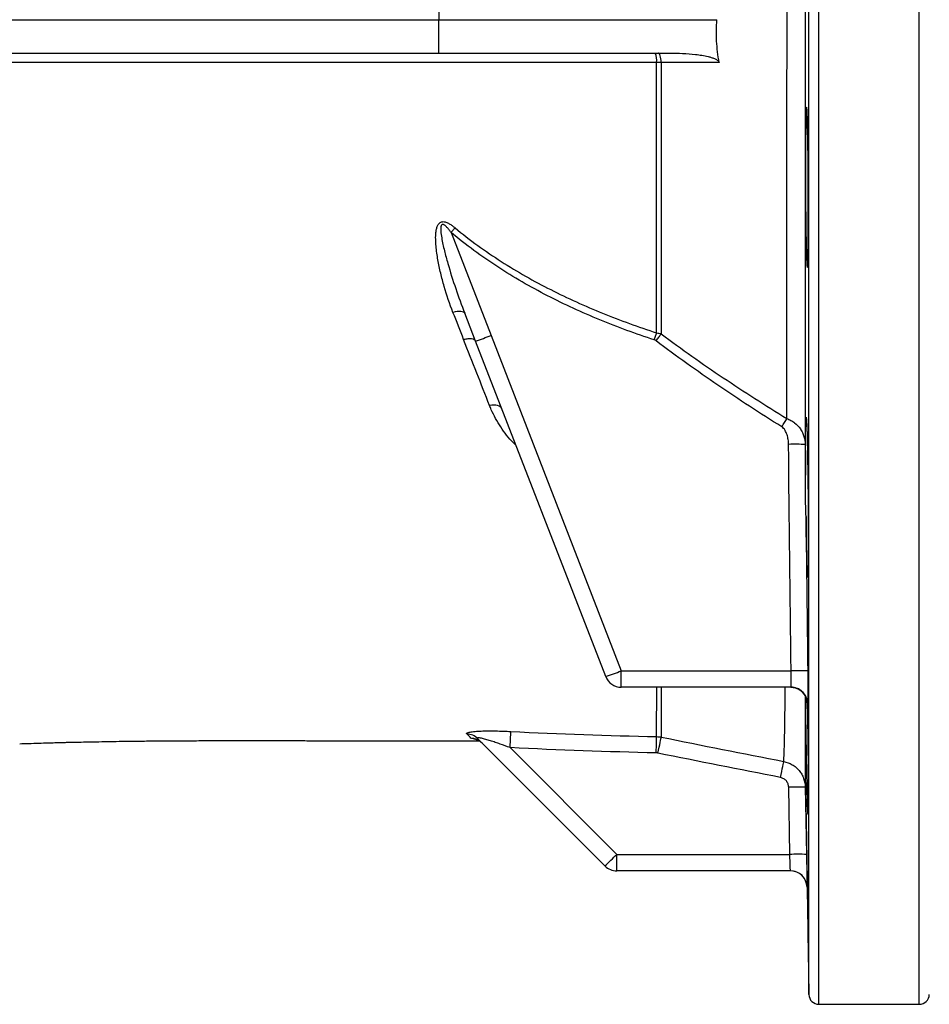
# Model space of a CAD drawing. Header units: millimetres. Extents: x 2923 to 14688, y 2048 to 15393.
# Tile 8 of 20: x 8505 to 9869, y 2323 to 3798. Entities that reach past the tile are written whole.
import ezdxf

# ---------------------------------------------------------------- set-up
doc = ezdxf.new("R2010")
doc.units = ezdxf.units.MM
doc.header["$LTSCALE"] = 5

msp = doc.modelspace()

# ---------------------------------------------------------------- linework, layer by layer
at = {"color": 8, "linetype": 'Continuous', "lineweight": 25}
for p, q in [((9703.2, 3798.2), (9703.2, 5273.2)), ((9853.7, 3798.2), (9853.7, 5273.2)), ((9688.2, 3798.2), (9688.2, 5258.5)), ((9688.2, 2338), (9688.2, 3798.2)), ((9703.2, 2323.2), (9703.2, 3798.2)), ((9853.7, 2323.2), (9853.7, 3798.2)), ((9686, 2773.6), (9685.8, 2775.9))]:
    msp.add_line(p, q, dxfattribs=at)
at = {"color": 7, "linetype": 'Continuous', "lineweight": 25}
for p, q in [((9133.6, 3848.2), (9133.3, 3798.2)), ((7124.8, 3798.2), (9133.3, 3798.2)), ((9133.6, 3748.2), (9133.3, 3798.2)), ((9133.3, 3798.2), (9550.3, 3798.2)), ((7124.2, 3748.2), (9133.6, 3748.2)), ((9133.6, 3748.2), (9479.6, 3748.2)), ((9151.9, 3479.4), (9211.8, 3325.3)), ((9188.5, 3316.6), (9172.3, 3358.4)), ((9211.8, 3325.3), (9406.9, 2822.8)), ((9383.6, 2814.2), (9188.5, 3316.6)), ((9406.9, 2822.8), (9661.5, 2822.8)), ((9406.9, 2798.2), (9406.9, 2822.8)), ((9661.5, 2798.2), (9406.9, 2798.2)), ((9382.5, 2530.6), (9191.9, 2721.1)), ((9240.3, 2707.7), (9400.2, 2547.8)), ((9659.6, 2547.8), (9657.9, 2648.4)), ((9400.2, 2547.8), (9659.6, 2547.8)), ((9400.2, 2523.2), (9400.2, 2547.8)), ((9660.4, 2523.2), (9400.2, 2523.2)), ((9685.4, 2498.7), (9688.2, 2338)), ((9703.2, 2323.2), (9853.7, 2323.2))]:
    msp.add_line(p, q, dxfattribs=at)
at = {"color": 7, "linetype": 'Continuous', "lineweight": 25, "flags": 128}
for points in [[(9466.8, 3734.1), (9466.7, 3736.9), (9466.4, 3739.6), (9465.9, 3742), (9465.3, 3744.1), (9464.6, 3745.9), (9463.8, 3747.2), (9463, 3748), (9462.1, 3748.2)], [(9553.8, 3734.1), (9525.3, 3734.1), (9466.8, 3734.1)], [(9151.9, 3479.4), (9152.7, 3480.3), (9153.4, 3481.2), (9154.2, 3482.1), (9154.9, 3483), (9155.6, 3483.9), (9156.4, 3484.7), (9157.1, 3485.6), (9157.8, 3486.4)], [(9172.3, 3358.4), (9171.6, 3359.4), (9170.4, 3360.2), (9168.7, 3360.8), (9166.6, 3361.1), (9164, 3361.1), (9161.2, 3360.9), (9158.1, 3360.4), (9154.7, 3359.7)], [(9456.5, 3318.6), (9457, 3320), (9457.4, 3321.3), (9457.9, 3322.7), (9458.3, 3324), (9458.7, 3325.4), (9459.2, 3326.7), (9459.6, 3327.9), (9460, 3329.2)], [(9459.1, 3317.2), (9460.1, 3318.5), (9461.1, 3319.9), (9462.1, 3321.2), (9463.1, 3322.5), (9464.1, 3323.8), (9465, 3325), (9466, 3326.2), (9466.9, 3327.4)], [(9227.7, 3215.6), (9226.8, 3217.2), (9225.5, 3218.4), (9223.7, 3219.5), (9221.4, 3220.3), (9218.9, 3220.7), (9216, 3220.9), (9212.8, 3220.8), (9209.5, 3220.3)], [(9647.5, 3188.3), (9648.5, 3190), (9649.5, 3191.6), (9650.6, 3193.3), (9651.6, 3194.8), (9652.5, 3196.4), (9653.5, 3197.9), (9654.4, 3199.3), (9655.2, 3200.7)], [(9240.3, 2707.7), (9240.5, 2712), (9240.7, 2716.2), (9240.9, 2720.1), (9241.1, 2723.6), (9241.3, 2726.7), (9241.4, 2729.1), (9241.5, 2730.9), (9241.5, 2731.9)], [(9459.4, 2699.8), (9459.5, 2704.3), (9459.6, 2708.6), (9459.7, 2712.6), (9459.8, 2716.2), (9459.8, 2719.3), (9459.9, 2721.7), (9459.9, 2723.3), (9460, 2724.2)], [(9462, 2699.5), (9462.9, 2703.9), (9463.8, 2708.2), (9464.6, 2712.1), (9465.3, 2715.6), (9465.9, 2718.6), (9466.4, 2721), (9466.7, 2722.6), (9466.9, 2723.5)], [(9645.7, 2663), (9646.6, 2667.5), (9647.5, 2671.8), (9648.3, 2675.8), (9649, 2679.4), (9649.6, 2682.4), (9650, 2684.7), (9650.4, 2686.3), (9650.5, 2687)], [(9682.8, 2648.4), (9683.7, 2598.5), (9684.6, 2547.8)]]:
    msp.add_lwpolyline(points, dxfattribs=at)
at = {"color": 7, "linetype": 'Continuous', "lineweight": 25}
for centre, radius, start, end in [((9434.6, 3737.4), 25.6, 352.6106, 24.9302), ((9068, 3678.5), 381.3, 288.4181, 292.1517), ((9667.4, 2791.5), 370.7, 87.6218, 91.4864), ((9263.1, 3175.9), 381.3, 288.4175, 292.1519), ((9672.2, 2454.3), 368.7, 87.7736, 91.6591), ((9406.9, 2823.2), 25, 201.2227, 270), ((9661, 2773.2), 25, 0.7681, 89.9983), ((9661.5, 2773.2), 25, 48.1873, 89.9997), ((9174.8, 2703.9), 24.3, 45.0848, 88.3651), ((9180.9, 2697.1), 24.7, 45.0339, 88.6119), ((9670.3, 2289.3), 359.4, 88.0048, 91.9907), ((9043.5, 2895.8), 498.3, 312.8646, 315.7042), ((9672.1, 2188.7), 359.3, 88.0047, 91.9917), ((9400.2, 2548.2), 25, 225.0002, 270), ((9660.4, 2498.2), 25, 1.0114, 90), ((9660.4, 2498.2), 25, 23.5496, 90), ((9703.2, 2338.2), 15, 181, 270), ((9853.7, 2338.2), 15, 270, 359)]:
    msp.add_arc(centre, radius, start, end, dxfattribs=at)
at = {"color": 8, "linetype": 'Continuous', "lineweight": 25}
for centre, start, end in [((9661.5, 2773.2), 0.7508, 48.1871), ((9660.4, 2498.2), 0.9998, 23.5496)]:
    msp.add_arc(centre, 25, start, end, dxfattribs=at)
at = {"color": 7, "linetype": 'Continuous', "lineweight": 25}
for points, knots in [([(9682.8, 4434.7), (9682.8, 4411.3), (9682.8, 4387.4), (9682.8, 4338.7), (9682.8, 4313.8), (9682.8, 4263.1), (9682.8, 4237.2), (9682.8, 4204.3), (9682.8, 4197.6), (9682.8, 4184.3), (9682.8, 4177.6), (9682.8, 4157.5), (9682.8, 4144.1), (9682.8, 4076.5), (9682.8, 4021.8), (9682.8, 3938.7), (9682.8, 3910.9), (9682.8, 3854.8), (9682.8, 3826.6), (9682.8, 3769.8), (9682.8, 3741.6), (9682.8, 3685.5), (9682.8, 3657.6), (9682.8, 3574.6), (9682.8, 3519.9), (9682.8, 3452.4), (9682.8, 3438.9), (9682.8, 3418.8), (9682.8, 3412.1), (9682.8, 3398.8), (9682.8, 3392.2), (9682.8, 3359.2), (9682.8, 3333.4), (9682.8, 3257.3), (9682.8, 3208.5), (9682.8, 3161.8)], [0, 0, 0, 0, 0.0625, 0.0625, 0.125, 0.125, 0.1875, 0.1875, 0.203125, 0.203125, 0.21875, 0.21875, 0.25, 0.25, 0.375, 0.375, 0.4375, 0.4375, 0.5, 0.5, 0.5625, 0.5625, 0.625, 0.625, 0.75, 0.75, 0.78125, 0.78125, 0.796875, 0.796875, 0.8125, 0.8125, 0.875, 0.875, 1, 1, 1, 1]), ([(9655.2, 3200.7), (9655.3, 3244.9), (9655.3, 3290.9), (9655.3, 3362.6), (9655.3, 3387), (9655.3, 3424.2), (9655.3, 3436.8), (9655.3, 3461.9), (9655.3, 3474.5), (9655.3, 3537.7), (9655.3, 3589), (9655.4, 3692.6), (9655.4, 3745.1), (9655.4, 3851.3), (9655.4, 3903.8), (9655.3, 4007.5), (9655.3, 4058.7), (9655.3, 4121.9), (9655.3, 4134.6), (9655.3, 4159.7), (9655.3, 4172.3), (9655.3, 4209.5), (9655.3, 4233.8), (9655.3, 4305.5), (9655.3, 4351.6), (9655.2, 4395.8)], [0, 0, 0, 0, 0.125, 0.125, 0.1875, 0.1875, 0.21875, 0.21875, 0.25, 0.25, 0.375, 0.375, 0.5, 0.5, 0.625, 0.625, 0.75, 0.75, 0.78125, 0.78125, 0.8125, 0.8125, 0.875, 0.875, 1, 1, 1, 1]), ([(9553.8, 3734.1), (9551.8, 3744.7), (9550.5, 3755.4), (9549.3, 3776.8), (9549.4, 3787.5), (9550.3, 3798.2)], [0, 0, 0, 0, 0.5, 0.5, 1, 1, 1, 1]), ([(9479.6, 3748.2), (9486.1, 3748.2), (9492.5, 3748.1), (9505.4, 3747.5), (9511.8, 3747), (9521.4, 3745.9), (9524.6, 3745.4), (9531, 3744.4), (9534.2, 3743.7), (9538.9, 3742.6), (9540.4, 3742.2), (9543.5, 3741.2), (9545.1, 3740.7), (9548, 3739.4), (9549.5, 3738.7), (9551.5, 3737.3), (9552.1, 3736.8), (9552.9, 3735.9), (9553.2, 3735.6), (9553.6, 3734.9), (9553.7, 3734.5), (9553.8, 3734.1)], [0, 0, 0, 0, 0.25, 0.25, 0.5, 0.5, 0.625, 0.625, 0.75, 0.75, 0.8125, 0.8125, 0.875, 0.875, 0.9375, 0.9375, 0.96875, 0.96875, 0.984375, 0.984375, 1, 1, 1, 1]), ([(9460, 3734.1), (9380, 3734.1), (9300.9, 3734.1), (9144.6, 3734.1), (9067.4, 3734.1), (8914.9, 3734.1), (8839.5, 3734.1), (8690.7, 3734.1), (8617.3, 3734.1), (8526.7, 3734.1), (8508.6, 3734.1), (8472.6, 3734.1), (8454.7, 3734.1), (8419, 3734.1), (8401.3, 3734.1), (8366, 3734.1), (8348.5, 3734.1), (8296.4, 3734.1), (8262.3, 3734.1), (8195.3, 3734.1), (8162.5, 3734.1), (8098.1, 3734.1), (8066.5, 3734), (8020.1, 3734), (8004.8, 3734), (7974.5, 3734), (7959.5, 3734), (7915.1, 3734), (7886.3, 3734), (7844.2, 3733.9), (7830.3, 3733.9), (7803, 3733.9), (7789.6, 3733.9), (7776.3, 3733.9)], [0, 0, 0, 0, 0.125, 0.125, 0.25, 0.25, 0.375, 0.375, 0.5, 0.5, 0.53125, 0.53125, 0.5625, 0.5625, 0.59375, 0.59375, 0.625, 0.625, 0.6875, 0.6875, 0.75, 0.75, 0.8125, 0.8125, 0.84375, 0.84375, 0.875, 0.875, 0.9375, 0.9375, 0.96875, 0.96875, 1, 1, 1, 1]), ([(9460, 3329.2), (9460, 3345), (9460, 3361), (9460, 3393.2), (9460, 3409.5), (9460, 3458.6), (9460, 3491.8), (9460, 3559.3), (9460, 3593.6), (9460, 3645.8), (9460, 3663.3), (9460, 3689.8), (9460, 3698.7), (9460, 3716.4), (9460, 3725.3), (9460, 3734.1)], [0, 0, 0, 0, 0.125, 0.125, 0.25, 0.25, 0.5, 0.5, 0.75, 0.75, 0.875, 0.875, 0.9375, 0.9375, 1, 1, 1, 1]), ([(9466.8, 3734.1), (9466.8, 3725.2), (9466.8, 3716.3), (9466.8, 3698.5), (9466.8, 3689.6), (9466.8, 3662.9), (9466.8, 3645.3), (9466.8, 3592.9), (9466.8, 3558.5), (9466.8, 3490.7), (9466.8, 3457.3), (9466.8, 3408), (9466.8, 3391.7), (9466.8, 3359.3), (9466.9, 3343.3), (9466.9, 3327.4)], [0, 0, 0, 0, 0.0625, 0.0625, 0.125, 0.125, 0.25, 0.25, 0.5, 0.5, 0.75, 0.75, 0.875, 0.875, 1, 1, 1, 1]), ([(9684.1, 3462.4), (9684, 3468), (9683.9, 3474.1), (9683.7, 3483.8), (9683.7, 3487.2), (9683.6, 3494.1), (9683.5, 3497.7), (9683.4, 3508.6), (9683.3, 3516.1), (9683.3, 3525.8), (9683.3, 3527.7), (9683.2, 3531.6), (9683.2, 3533.6), (9683.2, 3539.5), (9683.2, 3543.4), (9683.1, 3555.1), (9683.1, 3562.9), (9683.1, 3572.6), (9683.1, 3574.5), (9683.1, 3578.4), (9683.1, 3580.3), (9683.1, 3585.9), (9683.2, 3593.3), (9683.2, 3600.3), (9683.2, 3605.5), (9683.2, 3607.2), (9683.3, 3610.6), (9683.3, 3612.3), (9683.3, 3620.5), (9683.4, 3626.5), (9683.5, 3634.8), (9683.6, 3637.4), (9683.7, 3641.2), (9683.7, 3642.4), (9683.7, 3644.7), (9683.8, 3645.9), (9683.9, 3651.3), (9684, 3655), (9684.2, 3659.5), (9684.2, 3660.8), (9684.4, 3663.1), (9684.4, 3664), (9684.6, 3666.3), (9684.8, 3667.1), (9685, 3667), (9685, 3666.8), (9685.2, 3666.1), (9685.2, 3665.5), (9685.4, 3663.9), (9685.4, 3663), (9685.6, 3660.7), (9685.6, 3659.3), (9685.8, 3654.8), (9686, 3651.1), (9686.2, 3644.6), (9686.2, 3642.2), (9686.3, 3637.2), (9686.4, 3634.5), (9686.5, 3626.2), (9686.6, 3620.2), (9686.8, 3610.3), (9686.8, 3606.9), (9686.9, 3600), (9686.9, 3596.4), (9687, 3589.2), (9687, 3585.5), (9687.1, 3579.9), (9687.1, 3578), (9687.1, 3574.2), (9687.1, 3572.2), (9687.2, 3562.5), (9687.2, 3554.8), (9687.3, 3543), (9687.3, 3539.1), (9687.3, 3533.2), (9687.3, 3531.2), (9687.3, 3527.3), (9687.3, 3525.4), (9687.3, 3515.8), (9687.3, 3508.3), (9687.3, 3499.2), (9687.3, 3497.4), (9687.2, 3493.8), (9687.2, 3492.1), (9687.2, 3486.9), (9687.2, 3483.5), (9687.1, 3473.8), (9687, 3467.7), (9686.9, 3459.3), (9686.9, 3456.7), (9686.8, 3451.7), (9686.8, 3449.4), (9686.7, 3445), (9686.6, 3443), (9686.5, 3439.3), (9686.5, 3437.6), (9686.3, 3433.1), (9686.2, 3430.9), (9686, 3428.6), (9686, 3428), (9685.8, 3427.2), (9685.8, 3427), (9685.6, 3427.1), (9685.4, 3427.8), (9685.2, 3430.1), (9685.2, 3431.1), (9685, 3433.4), (9685, 3434.7), (9684.8, 3437.7), (9684.8, 3439.4), (9684.6, 3443.1), (9684.6, 3445.1), (9684.4, 3451.7), (9684.2, 3456.8), (9684.1, 3462.4)], [0, 0, 0, 0, 0.03125, 0.03125, 0.046875, 0.046875, 0.0625, 0.0625, 0.09375, 0.09375, 0.101562, 0.101562, 0.109375, 0.109375, 0.125, 0.125, 0.15625, 0.15625, 0.164062, 0.164062, 0.171875, 0.171875, 0.1875, 0.203125, 0.203125, 0.210937, 0.210937, 0.21875, 0.21875, 0.25, 0.25, 0.265625, 0.265625, 0.273437, 0.273437, 0.28125, 0.28125, 0.3125, 0.3125, 0.328125, 0.328125, 0.34375, 0.34375, 0.375, 0.375, 0.390625, 0.390625, 0.40625, 0.40625, 0.421875, 0.421875, 0.4375, 0.4375, 0.46875, 0.46875, 0.484375, 0.484375, 0.5, 0.5, 0.53125, 0.53125, 0.546875, 0.546875, 0.5625, 0.5625, 0.578125, 0.578125, 0.585937, 0.585937, 0.59375, 0.59375, 0.625, 0.625, 0.640625, 0.640625, 0.648437, 0.648437, 0.65625, 0.65625, 0.6875, 0.6875, 0.695312, 0.695312, 0.703125, 0.703125, 0.71875, 0.71875, 0.75, 0.75, 0.765625, 0.765625, 0.78125, 0.78125, 0.796875, 0.796875, 0.8125, 0.8125, 0.84375, 0.84375, 0.859375, 0.859375, 0.875, 0.875, 0.90625, 0.90625, 0.921875, 0.921875, 0.9375, 0.9375, 0.953125, 0.953125, 0.96875, 0.96875, 1, 1, 1, 1]), ([(9154.7, 3359.7), (9149.7, 3372.5), (9145.3, 3385.4), (9139.6, 3405.1), (9137.8, 3411.7), (9134.7, 3425), (9133.3, 3431.7), (9130.9, 3445.2), (9129.9, 3452.1), (9129, 3462.4), (9128.8, 3465.8), (9128.7, 3472.7), (9128.7, 3476.1), (9129.3, 3481.2), (9129.6, 3482.9), (9130.3, 3486.2), (9130.8, 3487.9), (9131.8, 3490.2), (9132.2, 3490.9), (9133.1, 3492.3), (9133.7, 3493), (9134.9, 3494.1), (9135.6, 3494.6), (9137.2, 3495.3), (9138, 3495.5), (9139.7, 3495.7), (9140.6, 3495.7), (9142.4, 3495.4), (9143.3, 3495.2), (9145, 3494.6), (9145.8, 3494.3), (9147.4, 3493.5), (9148.2, 3493.1), (9150.6, 3491.8), (9152.1, 3490.8), (9155, 3488.7), (9156.4, 3487.6), (9157.8, 3486.4)], [0, 0, 0, 0, 0.25, 0.25, 0.375, 0.375, 0.5, 0.5, 0.625, 0.625, 0.6875, 0.6875, 0.75, 0.75, 0.78125, 0.78125, 0.8125, 0.8125, 0.828125, 0.828125, 0.84375, 0.84375, 0.859375, 0.859375, 0.875, 0.875, 0.890625, 0.890625, 0.90625, 0.90625, 0.921875, 0.921875, 0.9375, 0.9375, 0.96875, 0.96875, 1, 1, 1, 1]), ([(9151.9, 3479.4), (9150.9, 3480.8), (9149.9, 3482.1), (9147.8, 3484.7), (9146.8, 3485.9), (9145, 3487.7), (9144.5, 3488.3), (9143.2, 3489.4), (9142.6, 3490), (9141.6, 3490.7), (9141.2, 3490.9), (9140.5, 3491.2), (9140.1, 3491.4), (9139.3, 3491.5), (9138.8, 3491.5), (9138.1, 3491.2), (9137.8, 3491), (9137.3, 3490.3), (9137.1, 3490), (9136.8, 3489.2), (9136.7, 3488.8), (9136.5, 3487.7), (9136.4, 3486.9), (9136.3, 3484.4), (9136.3, 3482.8), (9136.7, 3477.9), (9137.2, 3474.6), (9138.3, 3468.2), (9138.9, 3464.9), (9140.3, 3458.5), (9141.1, 3455.3), (9143.4, 3445.7), (9145.1, 3439.4), (9150.6, 3420.4), (9154.6, 3407.8), (9163, 3383), (9167.5, 3370.6), (9172.3, 3358.4)], [0, 0, 0, 0, 0.03125, 0.03125, 0.0625, 0.0625, 0.078125, 0.078125, 0.09375, 0.09375, 0.101563, 0.101563, 0.109375, 0.109375, 0.117188, 0.117188, 0.125, 0.125, 0.132813, 0.132813, 0.140625, 0.140625, 0.15625, 0.15625, 0.1875, 0.1875, 0.25, 0.25, 0.3125, 0.3125, 0.375, 0.375, 0.5, 0.5, 0.75, 0.75, 1, 1, 1, 1]), ([(9157.8, 3486.4), (9180, 3468), (9203.2, 3451.3), (9251.1, 3420.6), (9275.8, 3406.7), (9326.5, 3381), (9352.5, 3369.2), (9392.3, 3353.1), (9405.8, 3348), (9432.7, 3338.2), (9446.3, 3333.6), (9460, 3329.2)], [0, 0, 0, 0, 0.25, 0.25, 0.5, 0.5, 0.75, 0.75, 0.875, 0.875, 1, 1, 1, 1]), ([(9456.5, 3318.6), (9442.7, 3323.1), (9429, 3327.8), (9401.8, 3337.8), (9388.2, 3343.1), (9348, 3359.6), (9321.8, 3371.6), (9270.7, 3398), (9245.8, 3412.2), (9197.6, 3443.6), (9174.2, 3460.6), (9151.9, 3479.4)], [0, 0, 0, 0, 0.125, 0.125, 0.25, 0.25, 0.5, 0.5, 0.75, 0.75, 1, 1, 1, 1]), ([(9188.5, 3316.6), (9188.1, 3317.5), (9187.5, 3318.2), (9185.5, 3319.3), (9184.2, 3319.7), (9181, 3320.1), (9179.2, 3320.2), (9175.2, 3319.8), (9173, 3319.5), (9170.7, 3319)], [0, 0, 0, 0, 0.25, 0.25, 0.5, 0.5, 0.75, 0.75, 1, 1, 1, 1]), ([(9209.5, 3220.3), (9203.2, 3236.3), (9196.9, 3252.5), (9183.9, 3285.4), (9177.4, 3302.1), (9170.7, 3319)], [0, 0, 0, 0, 0.5, 0.5, 1, 1, 1, 1]), ([(9466.9, 3327.4), (9497.2, 3304.8), (9528.2, 3283), (9591.1, 3240.9), (9623, 3220.6), (9655.2, 3200.7)], [0, 0, 0, 0, 0.5, 0.5, 1, 1, 1, 1]), ([(9647.5, 3188.3), (9615.2, 3208.6), (9583.3, 3229.3), (9520.4, 3272.1), (9489.4, 3294.2), (9459.1, 3317.2)], [0, 0, 0, 0, 0.5, 0.5, 1, 1, 1, 1]), ([(9683.2, 3116.1), (9683.2, 3123), (9683.2, 3129.7), (9683.1, 3139.4), (9683.1, 3142.5), (9683.1, 3148.7), (9683.1, 3151.7), (9683.1, 3160.4), (9683.1, 3165.7), (9683.2, 3173.1), (9683.2, 3175.4), (9683.3, 3179.9), (9683.3, 3182), (9683.4, 3187.8), (9683.4, 3191.1), (9683.5, 3195.2), (9683.6, 3196.5), (9683.7, 3198.6), (9683.7, 3199.5), (9683.8, 3201.8), (9683.9, 3202.6), (9684.1, 3203), (9684.2, 3202.9), (9684.3, 3202.5), (9684.3, 3202.1), (9684.5, 3200.6), (9684.6, 3198.9), (9684.8, 3195.4), (9684.9, 3194), (9685, 3191.1), (9685.1, 3187.9), (9685.3, 3184.2), (9685.4, 3180.1), (9685.4, 3177.9), (9685.6, 3171), (9685.8, 3166), (9685.9, 3157.8), (9686, 3155), (9686.1, 3149.1), (9686.2, 3146), (9686.3, 3136.6), (9686.4, 3130.1), (9686.6, 3120), (9686.6, 3116.5), (9686.7, 3109.5), (9686.7, 3106), (9686.9, 3095.3), (9686.9, 3088.1), (9687, 3077.4), (9687.1, 3073.8), (9687.1, 3066.6), (9687.1, 3063), (9687.2, 3052.4), (9687.2, 3045.5), (9687.3, 3035.5), (9687.3, 3032.2), (9687.3, 3025.7), (9687.3, 3022.6), (9687.3, 3013.4), (9687.3, 3007.7), (9687.3, 2999.7), (9687.3, 2997.1), (9687.2, 2992.2), (9687.2, 2989.9), (9687.2, 2983.4), (9687.1, 2979.5), (9687, 2974.6), (9687, 2973), (9686.9, 2970.3), (9686.9, 2969.1), (9686.8, 2966), (9686.7, 2964.6), (9686.6, 2963.3), (9686.5, 2963.1), (9686.4, 2962.9), (9686.3, 2963), (9686.2, 2963.8), (9686.1, 2964.9), (9686.1, 2965.6), (9685.9, 2968.3), (9685.8, 2970.6), (9685.6, 2975.1), (9685.5, 2976.7), (9685.4, 2980.2), (9685.3, 2982.2), (9685.1, 2988.3), (9685, 2993), (9684.8, 3003.2), (9684.6, 3008.8), (9684.5, 3017.6), (9684.4, 3020.6), (9684.3, 3025.3), (9684.3, 3026.9), (9684.2, 3030.2), (9684.2, 3031.8), (9684.1, 3040), (9684, 3046.8), (9683.9, 3053.8)], [0, 0, 0, 0, 0.03125, 0.03125, 0.046875, 0.046875, 0.0625, 0.0625, 0.09375, 0.09375, 0.109375, 0.109375, 0.125, 0.125, 0.15625, 0.15625, 0.171875, 0.171875, 0.1875, 0.1875, 0.21875, 0.21875, 0.234375, 0.234375, 0.25, 0.25, 0.28125, 0.28125, 0.296875, 0.296875, 0.3125, 0.328125, 0.328125, 0.34375, 0.34375, 0.375, 0.375, 0.390625, 0.390625, 0.40625, 0.40625, 0.4375, 0.4375, 0.453125, 0.453125, 0.46875, 0.46875, 0.5, 0.5, 0.515625, 0.515625, 0.53125, 0.53125, 0.5625, 0.5625, 0.578125, 0.578125, 0.59375, 0.59375, 0.625, 0.625, 0.640625, 0.640625, 0.65625, 0.65625, 0.6875, 0.6875, 0.703125, 0.703125, 0.71875, 0.71875, 0.75, 0.75, 0.765625, 0.765625, 0.78125, 0.796875, 0.796875, 0.8125, 0.8125, 0.84375, 0.84375, 0.859375, 0.859375, 0.875, 0.875, 0.90625, 0.90625, 0.9375, 0.9375, 0.953125, 0.953125, 0.960938, 0.960938, 0.96875, 0.96875, 1, 1, 1, 1]), ([(9657.8, 3162), (9657.8, 3164.5), (9657.6, 3166.9), (9656.8, 3171.7), (9656.3, 3174), (9654.7, 3178.7), (9653.8, 3181), (9651.8, 3184.1), (9651.1, 3185.1), (9649.4, 3186.9), (9648.5, 3187.7), (9647.5, 3188.3)], [0, 0, 0, 0, 0.25, 0.25, 0.5, 0.5, 0.75, 0.75, 0.875, 0.875, 1, 1, 1, 1]), ([(9655.2, 3200.7), (9657.4, 3199.9), (9659.4, 3199), (9662.3, 3197.5), (9663.3, 3196.9), (9665.1, 3195.7), (9666, 3195), (9670.3, 3191.7), (9673.1, 3188.6), (9676.1, 3184.2), (9676.6, 3183.3), (9677.7, 3181.5), (9678.2, 3180.6), (9679.5, 3177.8), (9680.2, 3175.9), (9681.4, 3172), (9681.9, 3170), (9682.6, 3165.9), (9682.7, 3163.9), (9682.8, 3161.8)], [0, 0, 0, 0, 0.125, 0.125, 0.1875, 0.1875, 0.25, 0.25, 0.5, 0.5, 0.5625, 0.5625, 0.625, 0.625, 0.75, 0.75, 0.875, 0.875, 1, 1, 1, 1]), ([(9683.9, 3053.8), (9683.8, 3058.9), (9683.6, 3064.1), (9683.3, 3074.4), (9683.2, 3079.6), (9683.1, 3090.1), (9683.1, 3095.4), (9683.2, 3105.9), (9683.3, 3111), (9683.2, 3116.1)], [0, 0, 0, 0, 0.25, 0.25, 0.5, 0.5, 0.75, 0.75, 1, 1, 1, 1]), ([(9661.5, 2798.2), (9661.6, 2798.2), (9661.6, 2798.4), (9661.7, 2799), (9661.7, 2799.5), (9661.7, 2800.7), (9661.7, 2801.5), (9661.8, 2803.3), (9661.8, 2804.3), (9661.8, 2806.5), (9661.8, 2807.8), (9661.7, 2810.5), (9661.7, 2811.9), (9661.7, 2814.1), (9661.7, 2814.9), (9661.6, 2816.4), (9661.6, 2817.2), (9661.6, 2819.6), (9661.5, 2821.2), (9661.5, 2822.8)], [0, 0, 0, 0, 0.125, 0.125, 0.25, 0.25, 0.375, 0.375, 0.5, 0.5, 0.625, 0.625, 0.75, 0.75, 0.8125, 0.8125, 0.875, 0.875, 1, 1, 1, 1]), ([(9686.5, 2822.7), (9686.5, 2819.4), (9686.6, 2816.2), (9686.6, 2811.5), (9686.6, 2809.9), (9686.7, 2806.8), (9686.7, 2805.3), (9686.7, 2800.8), (9686.7, 2798), (9686.8, 2792.7), (9686.8, 2790.2), (9686.8, 2785.6), (9686.8, 2783.6), (9686.8, 2780.9), (9686.7, 2780.1), (9686.7, 2778.6), (9686.7, 2777.9), (9686.7, 2776.1), (9686.7, 2775.1), (9686.6, 2773.9), (9686.6, 2773.6), (9686.5, 2773.6)], [0, 0, 0, 0, 0.125, 0.125, 0.1875, 0.1875, 0.25, 0.25, 0.375, 0.375, 0.5, 0.5, 0.625, 0.625, 0.6875, 0.6875, 0.75, 0.75, 0.875, 0.875, 1, 1, 1, 1]), ([(9661, 2798.1), (9661.7, 2798.1), (9664.4, 2798.3), (9668.8, 2797.2), (9673.7, 2794.9), (9676.9, 2792.8), (9678.2, 2791.3), (9678.4, 2791.1)], [0, 0, 0, 0, 0.1070553, 0.419131, 0.6970288, 0.9496612, 1, 1, 1, 1]), ([(9678.4, 2791.1), (9679.2, 2790.3), (9680.9, 2788.5), (9682.9, 2785.4), (9684.3, 2782.3), (9685.2, 2779.6), (9685.6, 2777.7), (9685.7, 2776.7), (9685.8, 2776.1), (9685.8, 2775.9), (9685.8, 2775.9), (9685.8, 2776)], [0, 0, 0, 0, 0.158815, 0.341799, 0.502262, 0.634297, 0.732613, 0.800447, 0.868259, 0.965162, 1, 1, 1, 1]), ([(9682.8, 2785.4), (9682.8, 2775.7), (9682.8, 2756), (9682.8, 2730.2), (9682.8, 2707.1), (9682.8, 2687.5), (9682.8, 2670.2), (9682.8, 2656.1), (9682.8, 2651), (9682.8, 2648.4)], [0, 0, 0, 0, 0.127669, 0.258667, 0.39351, 0.528464, 0.663308, 0.831225, 1, 1, 1, 1]), ([(9685.7, 2775.9), (9685.7, 2773.1), (9685.9, 2765.8), (9686.1, 2751.5), (9686.4, 2733.1), (9686.6, 2712.8), (9686.9, 2692.9), (9687.1, 2674), (9687.2, 2656.7), (9687.3, 2641.3), (9687.3, 2628.5), (9687.3, 2618.3), (9687.2, 2611.4), (9687.1, 2607.7), (9686.9, 2607.5), (9686.7, 2610.6), (9686.4, 2617.1), (9686.1, 2627.5), (9685.7, 2641.4), (9685.4, 2658.2), (9685, 2675.7), (9684.7, 2694.8), (9684.3, 2714.7), (9684, 2735), (9683.7, 2755.1), (9683.5, 2771.7), (9683.4, 2780.9), (9683.4, 2784.2)], [0, 0, 0, 0, 0.018903, 0.049654, 0.091339, 0.133024, 0.174705, 0.216385, 0.25806, 0.299735, 0.341406, 0.383076, 0.424745, 0.466414, 0.508084, 0.549754, 0.591428, 0.633102, 0.685085, 0.726772, 0.768458, 0.810144, 0.85183, 0.893516, 0.935201, 0.976882, 1, 1, 1, 1]), ([(9175.5, 2728.2), (9175.2, 2728.5), (9175.1, 2728.7), (9175.3, 2729.2), (9175.5, 2729.5), (9176.3, 2730), (9176.9, 2730.2), (9178.4, 2730.7), (9179.3, 2730.9), (9181.3, 2731.3), (9182.5, 2731.4), (9184.9, 2731.8), (9186.3, 2731.9), (9190.5, 2732.3), (9193.7, 2732.5), (9200.4, 2732.7), (9203.9, 2732.8), (9209.4, 2732.8), (9211.2, 2732.8), (9214.9, 2732.8), (9216.8, 2732.8), (9226.1, 2732.6), (9233.8, 2732.3), (9241.5, 2731.9)], [0, 0, 0, 0, 0.0625, 0.0625, 0.125, 0.125, 0.1875, 0.1875, 0.25, 0.25, 0.3125, 0.3125, 0.375, 0.375, 0.5, 0.5, 0.625, 0.625, 0.6875, 0.6875, 0.75, 0.75, 1, 1, 1, 1]), ([(8505.2, 2713.6), (8509.6, 2713.7), (8519.2, 2714.1), (8533.3, 2714.5), (8546.6, 2714.9), (8557.1, 2715.2), (8565, 2715.4), (8571.3, 2715.6), (8579.2, 2715.8), (8590.3, 2716), (8604.4, 2716.3), (8620.2, 2716.6), (8636.7, 2716.9), (8654.4, 2717.2), (8672.7, 2717.4), (8694.1, 2717.7), (8718.9, 2717.9), (8747.4, 2718.1), (8777.3, 2718.2), (8808.8, 2718.3), (8840.7, 2718.3), (8867.7, 2718.3), (8888.4, 2718.3), (8901.6, 2718.2), (8912.2, 2718.2), (8921.1, 2718.2), (8930.8, 2718.2), (8944.6, 2718.1), (8964, 2718.1), (8989.6, 2718), (9020.6, 2718), (9057.4, 2717.9), (9099.8, 2717.8), (9146.2, 2717.7), (9178.5, 2717.7), (9194.6, 2717.7)], [0, 0, 0, 0, 0.025544, 0.054666, 0.078729, 0.097649, 0.111356, 0.120657, 0.130629, 0.152877, 0.178311, 0.202451, 0.232421, 0.259735, 0.288365, 0.319846, 0.360264, 0.402778, 0.448742, 0.492936, 0.539124, 0.584488, 0.606219, 0.624645, 0.639118, 0.649624, 0.661124, 0.67768, 0.703666, 0.736619, 0.776476, 0.823158, 0.877602, 0.938905, 1, 1, 1, 1]), ([(9188.7, 2720.4), (9188.7, 2720.4), (9188.6, 2720.5), (9189.5, 2720.2), (9191.4, 2719.5), (9194.3, 2718), (9196.9, 2716.3), (9198.1, 2714.8), (9198.3, 2714.6)], [0, 0, 0, 0, 0.098174, 0.271425, 0.445736, 0.665947, 0.93279, 1, 1, 1, 1]), ([(9240.3, 2707.7), (9235.3, 2709.6), (9230.4, 2711.4), (9223, 2714), (9220.6, 2714.8), (9215.7, 2716.5), (9213.2, 2717.3), (9208.4, 2718.8), (9206.1, 2719.5), (9201.4, 2720.8), (9199.2, 2721.4), (9196.2, 2722), (9195.2, 2722.2), (9193.6, 2722.4), (9192.9, 2722.4), (9192.1, 2722.4), (9191.9, 2722.3), (9191.6, 2722.2), (9191.5, 2722.1), (9191.4, 2721.8), (9191.6, 2721.5), (9191.9, 2721.1)], [0, 0, 0, 0, 0.25, 0.25, 0.375, 0.375, 0.5, 0.5, 0.625, 0.625, 0.75, 0.75, 0.8125, 0.8125, 0.875, 0.875, 0.90625, 0.90625, 0.9375, 0.9375, 1, 1, 1, 1]), ([(9650.5, 2687), (9655, 2686.1), (9659.2, 2684.5), (9665.2, 2681), (9667, 2679.7), (9670.4, 2676.8), (9672, 2675.2), (9675, 2671.7), (9676.3, 2669.8), (9678.6, 2665.9), (9679.5, 2663.9), (9681.9, 2657.4), (9682.8, 2653), (9682.8, 2648.4)], [0, 0, 0, 0, 0.25, 0.25, 0.375, 0.375, 0.5, 0.5, 0.625, 0.625, 0.75, 0.75, 1, 1, 1, 1]), ([(9657.9, 2648.4), (9657.8, 2650.2), (9657.5, 2651.8), (9656.3, 2655), (9655.5, 2656.5), (9653.3, 2659.2), (9652, 2660.3), (9649, 2662), (9647.4, 2662.6), (9645.7, 2663)], [0, 0, 0, 0, 0.25, 0.25, 0.5, 0.5, 0.75, 0.75, 1, 1, 1, 1]), ([(9686.4, 2450.8), (9686.3, 2456.4), (9686.2, 2462.5), (9686, 2472.2), (9686, 2475.6), (9685.8, 2482.6), (9685.8, 2486.2), (9685.6, 2497.1), (9685.4, 2504.6), (9685.3, 2514.2), (9685.2, 2516.1), (9685.2, 2520), (9685.1, 2522), (9685, 2527.9), (9685, 2531.8), (9684.8, 2543.5), (9684.6, 2551.3), (9684.5, 2561), (9684.4, 2562.9), (9684.4, 2566.8), (9684.3, 2568.7), (9684.2, 2574.3), (9684.1, 2581.7), (9684, 2588.7), (9683.9, 2593.9), (9683.9, 2595.6), (9683.8, 2599), (9683.8, 2600.7), (9683.7, 2608.9), (9683.6, 2614.9), (9683.5, 2623.2), (9683.4, 2625.8), (9683.4, 2629.6), (9683.3, 2630.8), (9683.3, 2633.2), (9683.3, 2634.3), (9683.2, 2639.7), (9683.2, 2643.4), (9683.1, 2647.9), (9683.1, 2649.2), (9683.1, 2651.5), (9683.1, 2652.4), (9683.1, 2654.7), (9683.1, 2655.5), (9683.2, 2655.5), (9683.2, 2655.3), (9683.2, 2654.5), (9683.3, 2653.9), (9683.3, 2652.4), (9683.4, 2651.4), (9683.4, 2649.1), (9683.5, 2647.8), (9683.6, 2643.2), (9683.7, 2639.5), (9683.8, 2633), (9683.9, 2630.6), (9684, 2625.6), (9684.1, 2623), (9684.2, 2614.6), (9684.4, 2608.6), (9684.6, 2598.7), (9684.6, 2595.3), (9684.8, 2588.4), (9684.8, 2584.9), (9685, 2577.6), (9685, 2573.9), (9685.1, 2568.3), (9685.2, 2566.4), (9685.2, 2562.6), (9685.3, 2560.7), (9685.4, 2551), (9685.6, 2543.2), (9685.8, 2531.4), (9685.8, 2527.5), (9685.9, 2521.6), (9686, 2519.7), (9686, 2515.7), (9686.1, 2513.8), (9686.2, 2504.2), (9686.3, 2496.7), (9686.5, 2487.6), (9686.5, 2485.8), (9686.5, 2482.3), (9686.6, 2480.5), (9686.6, 2475.3), (9686.7, 2471.9), (9686.8, 2462.2), (9686.9, 2456.1), (9687, 2449.1), (9687, 2447.8), (9687, 2445.1), (9687.1, 2443.8), (9687.1, 2440.1), (9687.1, 2437.8), (9687.2, 2433.5), (9687.2, 2431.5), (9687.2, 2427.7), (9687.3, 2426), (9687.3, 2421.5), (9687.3, 2419.3), (9687.3, 2417), (9687.3, 2416.4), (9687.3, 2415.7), (9687.3, 2415.5), (9687.2, 2415.5), (9687.2, 2416.2), (9687.1, 2418.6), (9687.1, 2419.5), (9687, 2421.8), (9687, 2423.1), (9686.9, 2426.1), (9686.9, 2427.8), (9686.8, 2431.5), (9686.8, 2433.6), (9686.6, 2440.2), (9686.5, 2445.2), (9686.4, 2450.8)], [0, 0, 0, 0, 0.03125, 0.03125, 0.046875, 0.046875, 0.0625, 0.0625, 0.09375, 0.09375, 0.101562, 0.101562, 0.109375, 0.109375, 0.125, 0.125, 0.15625, 0.15625, 0.164062, 0.164062, 0.171875, 0.171875, 0.1875, 0.203125, 0.203125, 0.210937, 0.210937, 0.21875, 0.21875, 0.25, 0.25, 0.265625, 0.265625, 0.273437, 0.273437, 0.28125, 0.28125, 0.3125, 0.3125, 0.328125, 0.328125, 0.34375, 0.34375, 0.375, 0.375, 0.390625, 0.390625, 0.40625, 0.40625, 0.421875, 0.421875, 0.4375, 0.4375, 0.46875, 0.46875, 0.484375, 0.484375, 0.5, 0.5, 0.53125, 0.53125, 0.546875, 0.546875, 0.5625, 0.5625, 0.578125, 0.578125, 0.585937, 0.585937, 0.59375, 0.59375, 0.625, 0.625, 0.640625, 0.640625, 0.648437, 0.648437, 0.65625, 0.65625, 0.6875, 0.6875, 0.695312, 0.695312, 0.703125, 0.703125, 0.71875, 0.71875, 0.75, 0.75, 0.757812, 0.757812, 0.765625, 0.765625, 0.78125, 0.78125, 0.796875, 0.796875, 0.8125, 0.8125, 0.84375, 0.84375, 0.859375, 0.859375, 0.875, 0.875, 0.90625, 0.90625, 0.921875, 0.921875, 0.9375, 0.9375, 0.953125, 0.953125, 0.96875, 0.96875, 1, 1, 1, 1]), ([(9660.4, 2523.2), (9660.4, 2523.2), (9660.4, 2523.4), (9660.4, 2524), (9660.4, 2524.5), (9660.4, 2525.7), (9660.3, 2526.5), (9660.3, 2528.3), (9660.2, 2529.3), (9660.2, 2531.5), (9660.1, 2532.8), (9660, 2535.5), (9660, 2536.9), (9659.9, 2539.1), (9659.9, 2539.9), (9659.8, 2541.4), (9659.8, 2542.2), (9659.7, 2544.6), (9659.7, 2546.2), (9659.6, 2547.8)], [0, 0, 0, 0, 0.125, 0.125, 0.25, 0.25, 0.375, 0.375, 0.5, 0.5, 0.625, 0.625, 0.75, 0.75, 0.8125, 0.8125, 0.875, 0.875, 1, 1, 1, 1]), ([(9684.6, 2547.8), (9684.7, 2544.5), (9684.7, 2541.3), (9684.8, 2536.6), (9684.8, 2535), (9684.9, 2532), (9684.9, 2530.4), (9685, 2526), (9685, 2523.1), (9685.1, 2517.8), (9685.2, 2515.3), (9685.2, 2510.8), (9685.3, 2508.7), (9685.3, 2506.1), (9685.3, 2505.2), (9685.3, 2503.7), (9685.4, 2503), (9685.4, 2501.2), (9685.4, 2500.2), (9685.4, 2499), (9685.4, 2498.7), (9685.4, 2498.7)], [0, 0, 0, 0, 0.125, 0.125, 0.1875, 0.1875, 0.25, 0.25, 0.375, 0.375, 0.5, 0.5, 0.625, 0.625, 0.6875, 0.6875, 0.75, 0.75, 0.875, 0.875, 1, 1, 1, 1])]:
    msp.add_open_spline(points, degree=3, knots=knots, dxfattribs=at)
for points in [[(9466.8, 3734.1), (9464.6, 3734.1), (9462.3, 3734.1), (9460, 3734.1)], [(9170.7, 3319), (9165.5, 3332.5), (9160.1, 3346), (9154.7, 3359.7)], [(9460, 3329.2), (9462.4, 3328.8), (9464.6, 3328.2), (9466.9, 3327.4)], [(9459.1, 3317.2), (9458.3, 3317.8), (9457.5, 3318.3), (9456.5, 3318.6)], [(9661.5, 2822.8), (9660.1, 2935.9), (9658.8, 3048.9), (9657.8, 3162)], [(9682.8, 3161.8), (9682.9, 3146.6), (9683.1, 3131.3), (9683.2, 3116.1)], [(9683.9, 3053.8), (9684.7, 2976.7), (9685.6, 2899.7), (9686.5, 2822.7)], [(9686.5, 2773.6), (9686.3, 2773.6), (9686.2, 2773.6), (9686, 2773.6)], [(9241.5, 2731.9), (9314.3, 2728.2), (9387.1, 2725.8), (9460, 2724.2)], [(9181.5, 2721.9), (9180, 2723.5), (9178, 2725.6), (9175.5, 2728.2)], [(9460, 2724.2), (9462.3, 2724.2), (9464.6, 2723.9), (9466.9, 2723.5)], [(9466.9, 2723.5), (9528.1, 2711.1), (9589.3, 2699), (9650.5, 2687)], [(9459.4, 2699.8), (9386.3, 2701.5), (9313.3, 2703.9), (9240.3, 2707.7)], [(9462, 2699.5), (9461.2, 2699.7), (9460.3, 2699.8), (9459.4, 2699.8)], [(9645.7, 2663), (9584.5, 2675), (9523.2, 2687.2), (9462, 2699.5)]]:
    msp.add_open_spline(points, degree=3, dxfattribs=at)
at = {"color": 8, "linetype": 'Continuous', "lineweight": 25}
for points, knots in [([(9248.9, 3161.2), (9247.6, 3162.3), (9238.8, 3170.4), (9225.8, 3187.9), (9214.9, 3207.1), (9210.4, 3218.2), (9209.5, 3220.3)], [0, 0, 0, 0, 0.066401, 0.484125, 0.902203, 1, 1, 1, 1]), ([(9460, 2724.2), (9460, 2726.8), (9460, 2732), (9460, 2744.3), (9460, 2760), (9460.1, 2777.8), (9460.1, 2791.9), (9460.1, 2798.2)], [0, 0, 0, 0, 0.206081, 0.41216, 0.620924, 0.829687, 1, 1, 1, 1]), ([(9466.8, 2798.2), (9466.8, 2791.6), (9466.8, 2777.2), (9466.8, 2759.3), (9466.9, 2743.7), (9466.9, 2731.3), (9466.9, 2726.1), (9466.9, 2723.5)], [0, 0, 0, 0, 0.177175, 0.381539, 0.585904, 0.792952, 1, 1, 1, 1]), ([(9650.5, 2687), (9650.7, 2689.4), (9651, 2694.3), (9651.4, 2706.8), (9651.7, 2720.1), (9652, 2732.8), (9652.2, 2747.4), (9652.4, 2764.1), (9652.6, 2780.9), (9652.7, 2793.1), (9652.8, 2798.2)], [0, 0, 0, 0, 0.184585, 0.370098, 0.478637, 0.587176, 0.696475, 0.805774, 0.917478, 1, 1, 1, 1]), ([(9188.7, 2720.3), (9187.5, 2720.4), (9183.4, 2720.9), (9182.3, 2721.4), (9181.5, 2721.9)], [0, 0, 0, 0, 0.294568, 1, 1, 1, 1])]:
    msp.add_open_spline(points, degree=3, knots=knots, dxfattribs=at)

doc.saveas('drawing.dxf')
